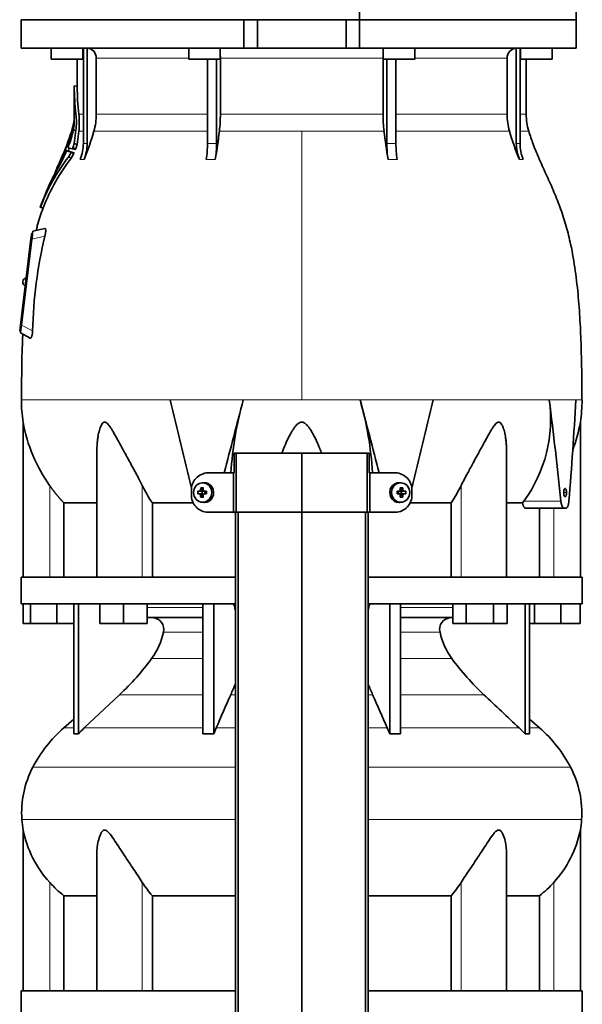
# Model space of a CAD drawing. Header units: millimetres. Extents: x 366 to 1241, y -1321 to 1490.
# Tile 17 of 19: x 373 to 659, y 454 to 954. Entities that reach past the tile are written whole.
import ezdxf

# ---------------------------------------------------------------- set-up
doc = ezdxf.new("R2010")
doc.units = ezdxf.units.MM
for name, color, linetype in [('LOW_334-2', 7, 'Continuous'), ('M5X8_UNI7687', 7, 'Continuous'), ('VSI344-454_FLANG', 7, 'Continuous'), ('VSI344-454_TERMI', 7, 'Continuous'), ('VSI344-454_TESTA', 7, 'Continuous'), ('VSI344_DIFFUSORE', 7, 'Continuous')]:
    doc.layers.add(name, color=color, linetype=linetype)

# ---------------------------------------------------------------- blocks, each defined once
blk = doc.blocks.new('SE')
at = {"layer": 'LOW_334-2', "color": 7, "linetype": 'Continuous', "lineweight": 35}
for p, q in [((482.59, 703.71), (482.59, 251.71)), ((483.94, 251.71), (483.94, 703.71)), ((516.29, 251.71), (516.29, 703.71)), ((548.64, 251.71), (548.64, 703.71)), ((550, 703.71), (550, 251.71))]:
    blk.add_line(p, q, dxfattribs=at)
at = {"layer": 'M5X8_UNI7687', "color": 4, "linetype": 'Continuous', "lineweight": 9}
for p, q in [((464.94, 714.91), (465.79, 714.74)), ((566.8, 714.74), (567.65, 714.91)), ((465.32, 714.24), (464.47, 714.42)), ((464.47, 713), (465.32, 713.17)), ((465.79, 712.67), (464.94, 712.5)), ((466.74, 714.42), (467.26, 714.24)), ((467.26, 713.17), (466.74, 713)), ((565.32, 714.24), (565.85, 714.42)), ((565.85, 713), (565.32, 713.17)), ((567.65, 712.5), (566.8, 712.67)), ((568.12, 714.42), (567.26, 714.24)), ((567.26, 713.17), (568.12, 713))]:
    blk.add_line(p, q, dxfattribs=at)
at = {"layer": 'M5X8_UNI7687', "color": 7, "linetype": 'Continuous', "lineweight": 35}
for p, q in [((465.02, 716.04), (465.79, 714.74)), ((466.51, 718.69), (465.66, 718.62)), ((566.92, 718.62), (566.07, 718.69)), ((567.56, 716.04), (566.8, 714.74)), ((463.48, 714.4), (465.32, 714.24)), ((463.48, 713.01), (465.32, 713.17)), ((465.02, 711.37), (465.79, 712.67)), ((465.72, 713.14), (465.72, 714.27)), ((465.89, 714.46), (466.51, 714.46)), ((466.54, 712.96), (465.89, 712.96)), ((466.59, 714.44), (467.18, 714.24)), ((467.18, 713.17), (466.59, 712.97)), ((467.13, 714.26), (467.13, 713.15)), ((467.87, 714.4), (467.26, 714.24)), ((467.87, 713.01), (467.26, 713.17)), ((564.72, 714.4), (565.32, 714.24)), ((564.72, 713.01), (565.32, 713.17)), ((565.4, 714.24), (565.99, 714.44)), ((565.99, 712.97), (565.4, 713.17)), ((565.45, 713.15), (565.45, 714.26)), ((566.04, 714.46), (566.69, 714.46)), ((566.69, 712.96), (566.07, 712.96)), ((567.56, 711.37), (566.8, 712.67)), ((566.86, 714.27), (566.86, 713.14)), ((569.11, 714.4), (567.26, 714.24)), ((569.11, 713.01), (567.26, 713.17)), ((465.66, 708.79), (466.51, 708.72)), ((566.07, 708.72), (566.92, 708.79))]:
    blk.add_line(p, q, dxfattribs=at)
for centre, radius, start, end in [((464.43, 714.92), 0.507, 274.3811, 359.1806), ((466.75, 714.89), 0.476, 177.2742, 269.1642), ((565.84, 714.89), 0.476, 270.8359, 2.7257), ((568.15, 714.92), 0.507, 180.8192, 265.6192), ((474.65, 713.71), 11.19, 176.4519, 183.5481), ((464.43, 712.49), 0.507, 0.8192, 85.6192), ((466.75, 712.52), 0.476, 90.8359, 182.7257), ((433.92, 713.71), 33.96, 358.8317, 1.1683), ((598.67, 713.71), 33.96, 178.8317, 181.1683), ((565.84, 712.52), 0.476, 357.2742, 89.1642), ((568.15, 712.49), 0.507, 94.3811, 179.1806), ((557.94, 713.71), 11.19, 356.4519, 3.5481)]:
    blk.add_arc(centre, radius, start, end, dxfattribs=at)
for centre in [(466.02, 713.71), (566.57, 713.71)]:
    blk.add_ellipse(centre, major_axis=(0, -4.93), ratio=0.939693, dxfattribs=at)
for centre, major_axis, ratio, start_param, end_param in [((469.13, 713.71), (0, 10), 0.422618, 1.335108, 1.449667), ((468.24, 710.64), (-8.99, 2.22), 0.549436, -1.223909, -1.074217), ((465.32, 714.74), (0.521, -0.505), 0.511875, 0.559691, 1.077892), ((468.84, 713.71), (0, 10), 0.258819, 1.335108, 1.449667), ((466.87, 713.71), (0, -5), 0.939693, 0, 3.218028), ((565.71, 713.71), (0, -5), 0.939693, 3.065157, 6.283185), ((564.35, 710.64), (8.99, 2.22), 0.549436, 1.074217, 1.223909), ((563.74, 713.71), (0, 10), 0.258819, -1.449667, -1.335108), ((567.27, 714.74), (-0.521, -0.505), 0.511875, 5.205293, 5.723494), ((563.45, 713.71), (0, 10), 0.422618, -1.449667, -1.335108), ((468.99, 713.55), (-9.99, 0.3), 0.0819, -1.099374, -0.984815), ((468.99, 713.86), (-9.99, -0.3), 0.0819, 0.984815, 1.099374), ((469.13, 713.71), (0, -10), 0.422618, -1.449667, -1.335108), ((468.24, 716.77), (-8.99, -2.22), 0.549436, 1.074217, 1.223909), ((465.32, 714.74), (0.805, -0.118), 0.613124, 4.809424, 5.327625), ((465.32, 712.67), (0.805, 0.118), 0.613124, 0.95556, 1.473761), ((465.48, 714.71), (0.03, -0.501), 0.939258, 0.461161, 0.987959), ((465.48, 712.7), (0.03, 0.501), 0.939258, 5.295226, 5.822024), ((465.32, 712.67), (0.521, 0.505), 0.511875, 5.205293, 5.723494), ((468.84, 713.71), (0, -10), 0.258819, -1.449667, -1.335108), ((468.99, 713.55), (-9.99, 0.3), 0.0819, -1.456192, -1.341632), ((468.99, 713.86), (-9.99, -0.3), 0.0819, 1.341632, 1.456192), ((467.26, 714.74), (0.052, 0.506), 0.51441, 3.025925, 3.331693), ((467.26, 712.67), (0.052, -0.506), 0.51441, 2.951492, 3.25726), ((563.6, 713.55), (9.99, 0.3), 0.0819, 1.341632, 1.456192), ((563.6, 713.86), (9.99, -0.3), 0.0819, -1.456192, -1.341632), ((565.32, 714.74), (-0.052, 0.506), 0.51441, 2.951492, 3.25726), ((565.32, 712.67), (-0.052, -0.506), 0.51441, 3.025925, 3.331693), ((563.74, 713.71), (0, -10), 0.258819, 1.335108, 1.449667), ((564.35, 716.77), (8.99, -2.22), 0.549436, -1.223909, -1.074217), ((567.1, 714.71), (-0.03, -0.501), 0.939258, 5.295226, 5.822024), ((567.1, 712.7), (-0.03, 0.501), 0.939258, 0.461161, 0.987959), ((567.27, 712.67), (-0.521, 0.505), 0.511875, 0.559691, 1.077892), ((567.27, 714.74), (-0.805, -0.118), 0.613124, 0.95556, 1.473761), ((567.27, 712.67), (-0.805, 0.118), 0.613124, 4.809424, 5.327625), ((563.45, 713.71), (0, -10), 0.422618, 1.335108, 1.449667), ((563.6, 713.55), (9.99, 0.3), 0.0819, 0.984815, 1.099374), ((563.6, 713.86), (9.99, -0.3), 0.0819, -1.099374, -0.984815), ((466.87, 713.71), (0, -5), 0.939693, 6.20675, 6.283185), ((565.71, 713.71), (0, -5), 0.939693, 0, 0.076435)]:
    blk.add_ellipse(centre, major_axis=major_axis, ratio=ratio, start_param=start_param, end_param=end_param, dxfattribs=at)
at = {"layer": 'VSI344-454_FLANG', "color": 7, "linetype": 'Continuous', "lineweight": 35}
for p, q in [((545.62, 978.71), (545.62, 953.71)), ((655.74, 978.71), (655.74, 953.71))]:
    blk.add_line(p, q, dxfattribs=at)
at = {"layer": 'VSI344-454_TERMI', "color": 7, "linetype": 'Continuous', "lineweight": 35}
for p, q in [((483, 733.71), (482.07, 733.71)), ((482.07, 733.71), (482.07, 723.71)), ((516.29, 733.71), (483, 733.71)), ((483, 733.71), (483, 703.71)), ((549.58, 733.71), (516.29, 733.71)), ((516.29, 733.71), (516.29, 703.71)), ((550.52, 733.71), (549.58, 733.71)), ((549.58, 733.71), (549.58, 703.71)), ((550.52, 733.71), (550.52, 723.71)), ((468.7, 723.71), (481.71, 723.71)), ((481.71, 703.71), (481.71, 723.71)), ((481.71, 723.71), (482.07, 723.71)), ((550.88, 723.71), (550.52, 723.71)), ((563.89, 723.71), (550.88, 723.71)), ((550.88, 723.71), (550.88, 703.71)), ((460.29, 712.71), (460.29, 714.71)), ((572.29, 712.71), (572.29, 714.71)), ((468.7, 703.71), (481.71, 703.71)), ((483, 703.71), (481.71, 703.71)), ((516.29, 703.71), (483, 703.71)), ((549.58, 703.71), (516.29, 703.71)), ((550.88, 703.71), (549.58, 703.71)), ((563.89, 703.71), (550.88, 703.71))]:
    blk.add_line(p, q, dxfattribs=at)
for centre, radius, start, end in [((468.97, 715.02), 8.69, 91.8217, 182.0915), ((563.63, 715.04), 8.67, 357.778, 88.3088), ((468.95, 712.37), 8.67, 177.778, 268.3088), ((563.61, 712.39), 8.69, 271.8217, 2.0915)]:
    blk.add_arc(centre, radius, start, end, dxfattribs=at)
at = {"layer": 'VSI344-454_TESTA', "color": 7, "linetype": 'Continuous', "lineweight": 35}
for p, q in [((486.96, 953.71), (373.79, 953.71)), ((373.79, 953.71), (373.79, 939.21)), ((493.79, 953.71), (486.96, 953.71)), ((486.96, 939.21), (486.96, 953.71)), ((493.79, 953.71), (538.79, 953.71)), ((493.79, 953.71), (493.79, 939.21)), ((545.62, 953.71), (538.79, 953.71)), ((538.79, 953.71), (538.79, 939.21)), ((655.74, 953.71), (545.62, 953.71)), ((545.62, 953.71), (545.62, 939.21)), ((655.74, 939.21), (655.74, 953.71)), ((373.79, 939.21), (486.96, 939.21)), ((389.11, 939.21), (389.11, 933.71)), ((405.11, 933.71), (405.11, 939.21)), ((405.39, 939.21), (405.39, 890.86)), ((407.31, 939.21), (407.31, 890.86)), ((458.93, 939.21), (458.93, 933.71)), ((474.93, 933.71), (474.93, 939.21)), ((486.96, 939.21), (493.79, 939.21)), ((493.79, 939.21), (538.79, 939.21)), ((545.62, 939.21), (538.79, 939.21)), ((655.74, 939.21), (545.62, 939.21)), ((557.66, 939.21), (557.66, 933.71)), ((573.66, 933.71), (573.66, 939.21)), ((625.28, 939.21), (625.28, 890.86)), ((627.19, 939.21), (627.19, 890.86)), ((627.47, 939.21), (627.47, 933.71)), ((643.47, 933.71), (643.47, 939.21)), ((389.11, 933.71), (405.11, 933.71)), ((402.29, 933.71), (402.29, 919.72)), ((411.95, 934.21), (411.95, 905.77)), ((458.93, 933.71), (474.93, 933.71)), ((468.44, 933.71), (468.44, 890.86)), ((473.06, 933.71), (473.06, 890.86)), ((474.99, 934.21), (474.99, 905.77)), ((557.6, 934.21), (557.6, 905.77)), ((557.66, 933.71), (573.66, 933.71)), ((559.52, 933.71), (559.52, 890.86)), ((564.14, 933.71), (564.14, 890.86)), ((620.63, 934.21), (620.63, 905.77)), ((627.47, 933.71), (643.47, 933.71)), ((630.29, 905.77), (630.29, 933.71)), ((402.32, 919.75), (400.77, 920.16)), ((400.79, 920.17), (400.79, 905.77)), ((399.59, 897.64), (399.37, 896.97)), ((400.27, 897.59), (401.62, 897.59)), ((401.62, 897.59), (400.69, 890.83)), ((402.19, 890.43), (403.09, 897.16)), ((397.48, 890.7), (398.2, 890.51)), ((402.19, 890.44), (400.7, 890.84)), ((396.95, 887.15), (398.42, 886.76)), ((399.72, 888.18), (397.61, 888.74)), ((399.04, 886.58), (400.54, 886.18)), ((399.72, 888.18), (401.22, 887.78)), ((400.04, 888.66), (401.54, 888.26)), ((392.68, 879.88), (391.99, 878.31)), ((394.15, 883.29), (394.01, 882.96)), ((394.59, 883.71), (395.23, 883.54)), ((399.31, 883.6), (397.8, 884.01)), ((383.46, 858.5), (385.06, 858.08)), ((378.79, 842.4), (379.16, 845.38)), ((379.16, 845.38), (379.65, 845.32)), ((379.62, 845.05), (379.65, 845.32)), ((379.65, 845.32), (379.77, 846.32)), ((385.81, 847.71), (379.77, 846.32)), ((373.43, 798.73), (378.79, 842.4)), ((379.29, 842.34), (373.93, 798.68)), ((374.63, 820.81), (374.61, 820.68)), ((373.06, 795.75), (373.43, 798.73)), ((373.56, 795.69), (373.06, 795.75)), ((373.44, 794.71), (373.56, 795.69)), ((373.44, 794.71), (378.47, 792.14)), ((373.56, 795.69), (373.59, 795.97)), ((374.79, 749.47), (374.79, 670.71)), ((657.79, 670.71), (657.79, 749.47)), ((412.28, 735.07), (412.28, 670.71)), ((620.3, 670.71), (620.3, 735.07)), ((395.54, 708.41), (395.54, 670.71)), ((461.31, 708.41), (440.46, 708.41)), ((440.46, 708.41), (440.46, 670.71)), ((592.13, 708.41), (571.28, 708.41)), ((592.13, 708.41), (592.13, 670.71)), ((628.43, 708.41), (620.41, 708.41)), ((628.43, 708.41), (629.15, 709.41)), ((630.06, 705.71), (649.66, 705.71)), ((637.04, 705.71), (637.04, 670.71)), ((650.46, 705.71), (649.66, 705.71))]:
    blk.add_line(p, q, dxfattribs=at)
at = {"layer": 'VSI344-454_TESTA', "color": 4, "linetype": 'Continuous', "lineweight": 9}
for p, q in [((405.11, 934.21), (405.26, 934.21)), ((458.93, 934.21), (411.95, 934.21)), ((557.6, 934.21), (474.99, 934.21)), ((620.63, 934.21), (573.66, 934.21)), ((627.21, 934.21), (627.47, 934.21)), ((400.79, 920), (402.29, 919.6)), ((400.79, 905.77), (401.63, 905.77)), ((405.26, 905.77), (403.09, 905.77)), ((468.41, 905.77), (411.95, 905.77)), ((557.6, 905.77), (474.99, 905.77)), ((620.63, 905.77), (564.15, 905.77)), ((627.21, 905.77), (630.29, 905.77)), ((399.24, 895.45), (399.72, 895.33)), ((399.34, 895.79), (399.81, 895.67)), ((399.59, 897.59), (399.78, 897.59)), ((403.09, 897.16), (405.32, 897.16)), ((410.79, 897.16), (468.43, 897.16)), ((474.5, 897.16), (516.29, 897.16)), ((516.29, 897.16), (516.29, 760.74)), ((516.29, 897.16), (558.08, 897.16)), ((564.17, 897.16), (621.8, 897.16)), ((631.56, 897.16), (627.21, 897.16)), ((398.16, 890.38), (397.3, 890.62)), ((397.56, 890.93), (397.43, 890.97)), ((397.71, 891.16), (398.37, 890.98)), ((397.97, 892.28), (397.92, 892.29)), ((405.39, 890.86), (407.31, 890.86)), ((559.52, 890.86), (564.14, 890.86)), ((395.17, 885.29), (395.12, 885.3)), ((396.2, 887.36), (397.67, 886.96)), ((396.34, 887.71), (397.8, 887.32)), ((398.93, 886.04), (400.43, 885.64)), ((393.16, 880.38), (393.57, 880.27)), ((393.3, 880.73), (393.75, 880.61)), ((395.19, 883.46), (394.42, 883.66)), ((394.69, 883.98), (394.56, 884.01)), ((394.84, 884.16), (395.44, 883.99)), ((403.83, 882.8), (405.74, 882.8)), ((467.8, 882.8), (472.41, 882.8)), ((560.17, 882.8), (564.79, 882.8)), ((626.84, 882.8), (628.76, 882.8)), ((391.82, 877.92), (391.88, 877.9)), ((383.57, 858.63), (385.02, 858.24)), ((379.29, 842.34), (378.79, 842.4)), ((385.83, 843.85), (379.29, 842.34)), ((373.43, 798.73), (373.92, 798.67)), ((373.93, 798.68), (379.64, 795.77)), ((486.63, 760.74), (449.52, 760.74)), ((583.06, 760.74), (545.96, 760.74)), ((655.52, 760.74), (642.02, 760.74)), ((388.29, 670.71), (388.29, 717.28)), ((435.33, 670.71), (435.33, 717.28)), ((597.26, 670.71), (597.26, 717.28)), ((649.33, 713.71), (650.77, 713.71)), ((629.15, 709.41), (647.89, 709.41)), ((644.29, 670.71), (644.29, 705.71))]:
    blk.add_line(p, q, dxfattribs=at)
at = {"layer": 'VSI344-454_TESTA', "color": 7, "linetype": 'Continuous', "lineweight": 35}
for centre, radius, start, end in [((407.13, 934.38), 4.83, 357.8987, 87.7659), ((625.46, 934.38), 4.83, 92.2939, 182.0417), ((399.52, 920.07), 1.27, 356.9336, 2.7783), ((534.01, 920.66), 133.22, 180.2833, 186.4161), ((533.7, 920.25), 131.41, 180.2853, 186.3264), ((372.29, 905.77), 28.5, 355.6589, 0), ((366.19, 901.71), 35.67, 353.3607, 6.5326), ((364.98, 901.48), 38.35, 353.5249, 6.4194), ((379.65, 905.76), 32.31, 344.5527, 0.0141), ((399.03, 905.71), 75.96, 353.5325, 0.0426), ((633.56, 905.71), 75.96, 179.9574, 186.4675), ((652.94, 905.76), 32.31, 179.9859, 195.4473), ((660.29, 905.77), 30, 180, 196.6836), ((372.29, 905.77), 28.5, 343.3164, 354.6737), ((363.84, 906.22), 36.96, 346.4973, 354.9667), ((377.77, 902.4), 23.01, 347.9359, 356.7878), ((397.64, 903.28), 3.04, 354.2806, 357.0532), ((384.41, 902.23), 16.37, 356.0611, 5.0458), ((345.14, 909.74), 56.45, 338.6382, 347.573), ((394.4, 897.07), 5.11, 341.5531, 345.5434), ((168.64, 953.32), 237.77, 345.9993, 346.4445), ((285.45, 933.09), 130.38, 337.3114, 344.0048), ((202.94, 929.31), 273.46, 350.2065, 353.248), ((829.71, 929.32), 273.53, 186.7524, 189.7931), ((747.15, 933.09), 130.4, 195.9961, 202.6884), ((824.77, 747.72), 450.72, 161.5158, 161.9046), ((406.6, 887.44), 9.83, 158.9591, 161.1629), ((1510.42, 552.29), 1163.25, 162.98707, 163.08083), ((388.43, 893.33), 12.51, 338.0968, 348.4797), ((390.07, 892.86), 12.36, 338.1611, 348.6679), ((383.94, 890.84), 21.46, 337.9871, 0.0444), ((385.86, 890.84), 21.45, 337.9853, 0.0464), ((419.35, 890.75), 49.09, 350.6803, 0.1267), ((423.97, 890.75), 49.09, 350.6803, 0.1267), ((608.69, 890.75), 49.17, 179.8783, 189.3122), ((613.31, 890.75), 49.17, 179.8781, 189.3125), ((646.73, 890.84), 21.46, 179.9558, 202.0129), ((648.65, 890.84), 21.46, 179.9557, 202.0129), ((293.76, 932.62), 112.71, 329.8451, 335.9893), ((619.44, 802.58), 239.03, 159.6657, 160.13), ((391.31, 889.41), 5.3, 337.2307, 341.3188), ((632.88, 1748.58), 893.15, 254.683, 254.82185), ((392.9, 888.96), 5.16, 337.2655, 341.4639), ((807.27, 754.5), 430.47, 161.8522, 162.0291), ((386.63, 891.5), 13.45, 326.1568, 336.0765), ((640.32, 1770.19), 915.95, 254.68703, 254.82419), ((388.38, 890.97), 13.18, 326.0304, 336.1588), ((479.96, 821.24), 103.38, 142.6195, 158.7994), ((481.21, 820.78), 103.22, 142.5077, 158.7199), ((540.03, 818.23), 159.73, 156.0927, 158.8466), ((-585.04, 1324.25), 1074.19, 335.35875, 335.59312), ((387.95, 882.76), 5.73, 335.3937, 339.1635), ((563.33, 817.8), 181.3, 158.6978, 159.6903), ((403.81, 879.94), 10.1, 156.2484, 158.3839), ((350.53, 897.98), 46.23, 327.8105, 330.404), ((326.54, 911.6), 73.8, 328.7836, 330.3894), ((384.58, 878.41), 6.95, 331.8505, 338.9215), ((384.69, 878.38), 6.85, 331.7559, 338.4521), ((449.77, 854.85), 62.37, 158.2946, 160.2688), ((400.75, 874.26), 9.66, 155.2108, 157.7092), ((609.82, 790.56), 230.24, 166.615, 178.7028), ((376.6, 820.44), 2, 173, 248.5225), ((376.61, 820.57), 2, 97.4775, 173), ((450.25, 760.83), 76.32, 180.0677, 188.592), ((6489.55, 2203.96), 6210.06, 193.438445, 193.863519), ((6603.98, -857.87), 6327.86, 165.179581, 165.526126), ((654.41, 713.31), 174.36, 164.2186, 176.5982), ((379.61, 713.5), 172.92, 3.3788, 15.8526), ((-5563.88, -855.9), 6320.09, 14.473594, 14.820554), ((-5475.56, 2208.57), 6229.22, 346.135984, 346.560046), ((572.54, 750.87), 70.17, 323.7795, 8.0777), ((-1464.57, 493.48), 2123.47, 5.83628, 7.23017), ((-1439.17, 878.98), 2098.03, 355.36404, 356.769), ((582.33, 760.83), 76.32, 351.408, 359.9323), ((452.34, 763.08), 78.74, 189.9741, 215.5664), ((580.24, 763.08), 78.74, 339.3678, 350.0259), ((504.2, 751.17), 76.76, 206.2011, 213.8556), ((528.38, 751.17), 76.76, 326.1444, 333.7989)]:
    blk.add_arc(centre, radius, start, end, dxfattribs=at)
at = {"layer": 'VSI344-454_TESTA', "color": 4, "linetype": 'Continuous', "lineweight": 9}
for centre, radius, start, end in [((470.75, 839.97), 50.94, 87.4011, 92.5991), ((626.23, 882.14), 8.76, 83.7319, 96.2682)]:
    blk.add_arc(centre, radius, start, end, dxfattribs=at)
at = {"layer": 'VSI344-454_TESTA', "color": 7, "linetype": 'Continuous', "lineweight": 35}
for points, degree in [([(474.99, 934.21), (474.99, 934.63), (474.96, 935.04)], 2), ([(557.62, 935.04), (557.6, 934.63), (557.6, 934.21)], 2), ([(394.15, 883.29), (396.14, 887.8), (397.93, 892.23), (399.32, 896.69)], 3), ([(399.24, 895.45), (399.09, 894.98), (398.76, 894.04), (398.26, 892.6), (397.9, 891.64), (397.71, 891.16)], 3), ([(397.92, 892.29), (397.84, 892.07), (397.68, 891.63), (397.51, 891.19), (397.43, 890.97)], 3), ([(395.12, 885.3), (395.03, 885.09), (394.84, 884.66), (394.66, 884.23), (394.56, 884.01)], 3), ([(396.2, 887.36), (396.06, 887), (395.76, 886.3), (395.31, 885.23), (395, 884.51), (394.84, 884.16)], 3), ([(389.68, 873.34), (387.82, 869.44), (385.77, 864.5), (383.54, 858.51)], 3), ([(379.29, 842.34), (379.48, 843.92), (379.62, 845.05)], 2), ([(373.59, 795.97), (373.73, 797.1), (373.93, 798.68)], 2)]:
    blk.add_open_spline(points, degree=degree, dxfattribs=at)
for points, degree, knots in [([(402.29, 919.75), (402.29, 919.75), (402.29, 919.75), (402.29, 919.75), (402.29, 919.71), (402.29, 919.67), (402.29, 919.62), (402.29, 919.6)], 3, [0.4993634, 0.4993634, 0.4993634, 0.4993634, 0.5012743, 0.6248953, 0.748744, 0.8742682, 1, 1, 1, 1]), ([(658.63, 760.74), (658.6, 765.12), (658.53, 772.94), (658.29, 786.09), (657.77, 799.39), (656.86, 812.84), (655.37, 826.31), (653.3, 838.32), (650.75, 848.79), (647.88, 857.64), (644.5, 866.21), (640.78, 874.48), (637.11, 882.47), (633.84, 890.13), (632.37, 894.75), (631.6, 897.21)], 3, [0, 0, 0, 0, 0.084992, 0.17951, 0.274627, 0.370232, 0.466404, 0.563625, 0.629703, 0.695919, 0.761667, 0.826136, 0.888983, 0.950079, 1, 1, 1, 1]), ([(397.53, 890.82), (397.52, 890.8), (397.51, 890.77), (397.51, 890.74), (397.5, 890.72), (397.5, 890.7), (397.51, 890.69), (397.53, 890.73), (397.57, 890.8), (397.61, 890.9), (397.66, 891.02), (397.7, 891.11), (397.71, 891.16)], 3, [0, 0, 0, 0, 0.063279, 0.124964, 0.186389, 0.248902, 0.37582, 0.50344, 0.627237, 0.751955, 0.876448, 1, 1, 1, 1]), ([(397.92, 892.29), (397.93, 892.31), (397.94, 892.36), (397.97, 892.42), (397.99, 892.49), (398.02, 892.57), (398.06, 892.65), (398.09, 892.72), (398.11, 892.76), (398.11, 892.76), (398.11, 892.72), (398.09, 892.66), (398.08, 892.64)], 3, [0, 0, 0, 0, 0.062966, 0.124796, 0.186784, 0.250209, 0.375117, 0.49931, 0.626183, 0.752696, 0.875851, 1, 1, 1, 1]), ([(395.12, 885.3), (395.13, 885.33), (395.15, 885.37), (395.18, 885.44), (395.21, 885.5), (395.24, 885.58), (395.28, 885.66), (395.32, 885.73), (395.34, 885.77), (395.34, 885.76), (395.33, 885.72), (395.31, 885.67), (395.3, 885.64)], 3, [0, 0, 0, 0, 0.06381, 0.126263, 0.188678, 0.252375, 0.378548, 0.504124, 0.629235, 0.754264, 0.876896, 1, 1, 1, 1]), ([(396.95, 887.15), (396.95, 887.15), (396.94, 887.15), (396.93, 887.14), (396.91, 887.13), (396.89, 887.1), (396.86, 887.05), (396.83, 886.99), (396.79, 886.92), (396.75, 886.84), (396.73, 886.78), (396.72, 886.76)], 3, [0, 0, 0, 0, 0.082967, 0.165673, 0.249342, 0.373952, 0.499349, 0.624786, 0.749741, 0.875167, 1, 1, 1, 1]), ([(397.71, 889.17), (397.7, 889.15), (397.69, 889.11), (397.66, 889.04), (397.64, 888.98), (397.63, 888.92), (397.61, 888.85), (397.59, 888.77), (397.6, 888.75), (397.61, 888.74)], 3, [0, 0, 0, 0, 0.102907, 0.202298, 0.30042, 0.399604, 0.502115, 0.750474, 1, 1, 1, 1]), ([(398.93, 886.04), (398.94, 886.07), (398.96, 886.11), (398.98, 886.17), (399.01, 886.25), (399.04, 886.33), (399.06, 886.41), (399.07, 886.48), (399.07, 886.53), (399.06, 886.57), (399.05, 886.58), (399.04, 886.58)], 3, [0, 0, 0, 0, 0.08401, 0.16737, 0.251806, 0.374676, 0.49698, 0.619813, 0.743838, 0.872043, 1, 1, 1, 1]), ([(399.72, 888.18), (399.72, 888.18), (399.73, 888.18), (399.75, 888.19), (399.78, 888.21), (399.8, 888.23), (399.83, 888.27), (399.87, 888.33), (399.93, 888.41), (399.99, 888.53), (400.02, 888.62), (400.04, 888.67)], 3, [0, 0, 0, 0, 0.086868, 0.170562, 0.252673, 0.334884, 0.418871, 0.50621, 0.674735, 0.834793, 1, 1, 1, 1]), ([(400.54, 886.18), (400.55, 886.18), (400.55, 886.17), (400.56, 886.15), (400.57, 886.12), (400.57, 886.08), (400.56, 886.01), (400.54, 885.93), (400.51, 885.84), (400.47, 885.74), (400.45, 885.67), (400.43, 885.64)], 3, [0, 0, 0, 0, 0.085449, 0.170198, 0.255947, 0.379765, 0.502454, 0.624681, 0.747679, 0.874067, 1, 1, 1, 1]), ([(401.54, 888.26), (401.54, 888.24), (401.52, 888.2), (401.49, 888.13), (401.46, 888.06), (401.41, 887.98), (401.37, 887.91), (401.32, 887.85), (401.28, 887.8), (401.24, 887.78), (401.23, 887.78), (401.22, 887.78)], 3, [0, 0, 0, 0, 0.081418, 0.162667, 0.245387, 0.369019, 0.494297, 0.620472, 0.74628, 0.873568, 1, 1, 1, 1]), ([(394.64, 883.82), (394.63, 883.8), (394.61, 883.74), (394.6, 883.69), (394.63, 883.71), (394.7, 883.86), (394.78, 884.02), (394.82, 884.11), (394.84, 884.16)], 3, [0, 0, 0, 0, 0.123664, 0.246411, 0.497463, 0.746927, 0.873761, 1, 1, 1, 1]), ([(391.22, 876), (391.21, 875.99), (391.2, 875.96), (391.17, 875.93), (391.15, 875.91), (391.15, 875.92), (391.16, 875.96), (391.18, 876.03), (391.22, 876.13), (391.27, 876.23), (391.3, 876.32), (391.32, 876.36), (391.33, 876.38)], 3, [0, 0, 0, 0, 0.063173, 0.126669, 0.25139, 0.374624, 0.497229, 0.620048, 0.744161, 0.870712, 0.935536, 1, 1, 1, 1]), ([(384.99, 858.12), (384.93, 857.98), (383.83, 855.16), (382.5, 851.04), (381.64, 847.54), (381.43, 846.67)], 3, [0, 0, 0, 0, 0.036304, 0.797578, 1, 1, 1, 1]), ([(383.57, 858.63), (383.56, 858.61), (383.55, 858.59), (383.54, 858.55), (383.53, 858.52), (383.52, 858.49), (383.52, 858.49), (383.52, 858.5), (383.53, 858.52), (383.55, 858.57), (383.56, 858.61), (383.57, 858.63)], 3, [0, 0, 0, 0, 0.083882, 0.167351, 0.251899, 0.376428, 0.501233, 0.625666, 0.750014, 0.87532, 1, 1, 1, 1]), ([(385.02, 858.24), (385.02, 858.23), (385.01, 858.2), (384.99, 858.16), (384.98, 858.13), (384.97, 858.11), (384.97, 858.1), (384.97, 858.1)], 3, [0, 0, 0, 0, 0.0843796, 0.168281, 0.253219, 0.3781846, 0.5009475, 0.5009475, 0.5009475, 0.5009475]), ([(385.81, 847.71), (385.83, 847.71), (385.87, 847.72), (385.92, 847.72), (385.97, 847.7), (386.03, 847.67), (386.1, 847.61), (386.16, 847.5), (386.21, 847.35), (386.26, 847.12), (386.29, 846.74), (386.27, 846.17), (386.2, 845.6), (386.11, 845.1), (386.03, 844.7), (385.94, 844.28), (385.87, 844), (385.83, 843.85)], 3, [0, 0, 0, 0, 0.03415, 0.067958, 0.101516, 0.134917, 0.197958, 0.259657, 0.318285, 0.37658, 0.490339, 0.607904, 0.728718, 0.794673, 0.861368, 0.929571, 1, 1, 1, 1]), ([(379.64, 795.77), (379.63, 795.7), (379.63, 795.56), (379.61, 795.35), (379.6, 795.15), (379.58, 794.88), (379.54, 794.56), (379.49, 794.2), (379.43, 793.86), (379.35, 793.44), (379.22, 792.98), (379.05, 792.54), (378.9, 792.3), (378.77, 792.17), (378.67, 792.12), (378.57, 792.1), (378.5, 792.13), (378.47, 792.14)], 3, [0, 0, 0, 0, 0.033557, 0.066787, 0.099773, 0.132599, 0.195864, 0.258046, 0.318335, 0.378144, 0.495718, 0.614111, 0.73627, 0.799835, 0.864479, 0.931713, 1, 1, 1, 1]), ([(374.67, 794.1), (374.6, 792.88), (374.27, 786.92), (374.11, 775.17), (374, 766), (373.96, 760.74)], 3, [0, 0, 0, 0, 0.099906, 0.570416, 1, 1, 1, 1]), ([(435.33, 717.28), (435.11, 717.71), (434.67, 718.6), (433.97, 719.97), (433.16, 721.52), (432.22, 723.27), (430.9, 725.71), (429.33, 728.59), (427.6, 731.76), (426.05, 734.58), (424.69, 737.08), (423.48, 739.29), (422.1, 741.8), (420.85, 744.05), (419.65, 746.03), (418.84, 747.27), (418.04, 748.31), (417.25, 749.11), (416.4, 749.53), (415.59, 749.34), (414.95, 748.68), (414.41, 747.75), (413.94, 746.62), (413.36, 744.76), (412.9, 742.59), (412.55, 740.11), (412.35, 737.93), (412.29, 736.22), (412.28, 735.26), (412.28, 735.07)], 3, [0, 0, 0, 0, 0.020247, 0.0413012, 0.0631676, 0.0911499, 0.1206822, 0.1725651, 0.2189806, 0.2600001, 0.2962057, 0.3283254, 0.3570821, 0.4069553, 0.4285992, 0.4484587, 0.4665056, 0.4826091, 0.4971306, 0.5113122, 0.5266668, 0.543344, 0.562023, 0.5826937, 0.6304427, 0.6595254, 0.6923195, 0.7261108, 0.7344062, 0.7344062, 0.7344062, 0.7344062]), ([(526.35, 733.7), (526.08, 734.46), (525.24, 736.64), (523.79, 740), (522, 743.54), (520.43, 746.16), (519.18, 747.76), (518.22, 748.68), (517.37, 749.26), (516.29, 749.53), (515.21, 749.26), (514.25, 748.6), (513.33, 747.65), (512.45, 746.52), (511.57, 745.18), (510.35, 743.08), (508.79, 739.98), (507.34, 736.63), (506.51, 734.46), (506.23, 733.71)], 3, [0.2456134, 0.2456134, 0.2456134, 0.2456134, 0.2789295, 0.3409942, 0.392778, 0.4359518, 0.4604978, 0.4716154, 0.4871189, 0.5000341, 0.5129562, 0.5284792, 0.5444389, 0.5641957, 0.583938, 0.6074587, 0.6593255, 0.7214848, 0.7543968, 0.7543968, 0.7543968, 0.7543968]), ([(620.3, 735.07), (620.3, 735.77), (620.27, 737.2), (620.12, 739.29), (619.82, 741.8), (619.4, 744.05), (618.84, 746.03), (618.39, 747.27), (617.88, 748.31), (617.28, 749.11), (616.53, 749.53), (615.68, 749.34), (614.88, 748.68), (614.1, 747.75), (613.31, 746.62), (612.15, 744.76), (610.92, 742.59), (609.55, 740.11), (608.36, 737.93), (607.12, 735.66), (605.45, 732.61), (603.71, 729.43), (601.95, 726.2), (600.41, 723.35), (598.82, 720.39), (597.76, 718.28), (597.26, 717.28)], 3, [0.265626, 0.265626, 0.265626, 0.265626, 0.2962057, 0.3283254, 0.3570821, 0.4069553, 0.4285992, 0.4484587, 0.4665056, 0.4826091, 0.4971306, 0.5113122, 0.5266668, 0.543344, 0.562023, 0.5826937, 0.6304427, 0.6595254, 0.6923195, 0.7261108, 0.7592332, 0.8259403, 0.8657684, 0.9022453, 0.9533075, 1, 1, 1, 1]), ([(395.54, 708.41), (393.55, 710.51), (391.73, 712.73), (389.93, 714.94), (388.29, 717.28)], 2, [0, 0, 0, 0.5, 0.5, 1, 1, 1]), ([(649.33, 713.71), (649.33, 713.83), (649.34, 714.07), (649.37, 714.42), (649.43, 714.81), (649.56, 715.28), (649.78, 715.69), (650.06, 715.86), (650.34, 715.7), (650.58, 715.22), (650.71, 714.6), (650.76, 714.06), (650.76, 713.83), (650.77, 713.71)], 3, [0, 0, 0, 0, 0.055749, 0.110626, 0.166364, 0.249886, 0.374031, 0.499311, 0.622193, 0.745758, 0.891464, 0.944958, 1, 1, 1, 1]), ([(650.77, 713.71), (650.76, 713.58), (650.76, 713.34), (650.73, 712.99), (650.67, 712.6), (650.55, 712.14), (650.35, 711.72), (650.07, 711.55), (649.79, 711.71), (649.53, 712.19), (649.39, 712.81), (649.34, 713.35), (649.33, 713.58), (649.33, 713.71)], 3, [0, 0, 0, 0, 0.055749, 0.110626, 0.166364, 0.249886, 0.374031, 0.499311, 0.622193, 0.745758, 0.891464, 0.944958, 1, 1, 1, 1]), ([(395.54, 708.41), (396.18, 708.41), (397.21, 708.41), (400.05, 708.41), (401.86, 708.41), (406.22, 708.41), (408.77, 708.41), (411.84, 708.41), (412, 708.41), (412.17, 708.41)], 3, [0, 0, 0, 0, 0.25, 0.25, 0.5, 0.5, 0.75, 0.75, 0.764371, 0.764371, 0.764371, 0.764371]), ([(630.06, 705.71), (630.04, 705.71), (629.98, 705.71), (629.9, 705.72), (629.82, 705.75), (629.74, 705.78), (629.66, 705.83), (629.53, 705.92), (629.35, 706.1), (629.12, 706.41), (628.92, 706.8), (628.76, 707.19), (628.64, 707.54), (628.56, 707.81), (628.49, 708.1), (628.45, 708.31), (628.43, 708.41)], 3, [0, 0, 0, 0, 0.041685, 0.083129, 0.124417, 0.165635, 0.206869, 0.248205, 0.373034, 0.498358, 0.621809, 0.745536, 0.809628, 0.873199, 0.936554, 1, 1, 1, 1]), ([(647.89, 709.41), (647.9, 709.34), (647.92, 709.18), (647.95, 708.96), (647.98, 708.74), (648.02, 708.53), (648.06, 708.33), (648.1, 708.12), (648.19, 707.76), (648.33, 707.27), (648.56, 706.72), (648.81, 706.28), (649.04, 706), (649.23, 705.85), (649.37, 705.77), (649.52, 705.71), (649.61, 705.71), (649.66, 705.71)], 3, [0, 0, 0, 0, 0.036137, 0.072006, 0.107687, 0.143258, 0.1788, 0.214393, 0.250117, 0.375419, 0.499764, 0.624342, 0.749875, 0.812239, 0.874428, 0.936872, 1, 1, 1, 1]), ([(650.46, 705.71), (650.48, 705.71), (650.53, 705.71), (650.61, 705.72), (650.69, 705.75), (650.76, 705.79), (650.84, 705.84), (650.91, 705.9), (651.04, 706.02), (651.23, 706.27), (651.44, 706.71), (651.63, 707.26), (651.76, 707.79), (651.85, 708.26), (651.91, 708.63), (651.96, 709.01), (651.98, 709.28), (651.99, 709.41)], 3, [0, 0, 0, 0, 0.035883, 0.071505, 0.106942, 0.142272, 0.177573, 0.212924, 0.248403, 0.373003, 0.496715, 0.621307, 0.746796, 0.809977, 0.87294, 0.936134, 1, 1, 1, 1])]:
    blk.add_open_spline(points, degree=degree, knots=knots, dxfattribs=at)
at = {"layer": 'VSI344-454_TESTA', "color": 4, "linetype": 'Continuous', "lineweight": 9}
for points, weights in [([(373.94, 760.74), (373.94, 760.74), (405.96, 760.74), (449.52, 760.73)], [0.630185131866, 0.663633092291, 0.786904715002, 1]), ([(486.63, 760.73), (496.39, 760.74), (506.31, 760.74), (516.29, 760.74)], [1, 0.996331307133, 0.996331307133, 1])]:
    blk.add_rational_spline(points, weights, degree=3, dxfattribs=at)
for points in [[(545.96, 760.73), (536.21, 760.74), (526.25, 760.74), (516.29, 760.74)], [(658.65, 760.74), (658.65, 760.74), (657.6, 760.74), (655.52, 760.73)]]:
    blk.add_open_spline(points, degree=3, dxfattribs=at)
blk.add_open_spline([(642.02, 760.73), (638.71, 760.74), (634.94, 760.74), (626.55, 760.74), (621.94, 760.74), (611.97, 760.74), (606.61, 760.74), (595.27, 760.74), (589.29, 760.74), (583.06, 760.73)], degree=3, knots=[0, 0, 0, 0, 0.25, 0.25, 0.5, 0.5, 0.75, 0.75, 1, 1, 1, 1], dxfattribs=at)
at = {"layer": 'VSI344_DIFFUSORE', "color": 7, "linetype": 'Continuous', "lineweight": 35}
for p, q in [((482.59, 670.71), (373.79, 670.71)), ((373.79, 670.71), (373.79, 657.21)), ((658.79, 670.71), (550, 670.71)), ((658.79, 657.21), (658.79, 670.71)), ((482.59, 657.21), (373.79, 657.21)), ((374.91, 647.21), (374.91, 657.21)), ((378.49, 647.21), (378.49, 657.21)), ((391.88, 647.21), (391.88, 657.21)), ((400.58, 591.24), (400.58, 657.21)), ((402.88, 591.24), (402.88, 657.21)), ((413.78, 647.21), (413.78, 657.21)), ((425.78, 647.21), (425.78, 657.21)), ((437.78, 647.21), (437.78, 657.21)), ((466.07, 591.24), (466.07, 657.21)), ((471.61, 591.24), (471.61, 657.21)), ((658.79, 657.21), (550, 657.21)), ((560.97, 591.24), (560.97, 657.21)), ((566.52, 591.24), (566.52, 657.21)), ((592.95, 647.21), (592.95, 657.21)), ((599.87, 647.21), (599.87, 657.21)), ((613.73, 647.21), (613.73, 657.21)), ((620.66, 647.21), (620.66, 657.21)), ((629.71, 591.24), (629.71, 657.21)), ((632, 591.24), (632, 657.21)), ((634.49, 647.21), (634.49, 657.21)), ((647.88, 647.21), (647.88, 657.21)), ((657.68, 647.21), (657.68, 657.21)), ((466.07, 650.21), (437.78, 650.21)), ((592.95, 650.21), (566.52, 650.21)), ((378.49, 647.21), (374.91, 647.21)), ((391.88, 647.21), (378.49, 647.21)), ((400.58, 647.21), (391.88, 647.21)), ((425.78, 647.21), (413.78, 647.21)), ((437.78, 647.21), (425.78, 647.21)), ((599.87, 647.21), (592.95, 647.21)), ((613.73, 647.21), (599.87, 647.21)), ((620.66, 647.21), (613.73, 647.21)), ((634.49, 647.21), (632, 647.21)), ((647.88, 647.21), (634.49, 647.21)), ((657.68, 647.21), (647.88, 647.21)), ((423.8, 611.11), (405.88, 594.25)), ((400.58, 598.67), (395.5, 594.25)), ((637.09, 594.25), (632, 598.67)), ((466.07, 591.24), (471.61, 591.24)), ((471.61, 591.24), (472.85, 594.25)), ((626.71, 594.25), (629.71, 591.24)), ((629.71, 591.24), (632, 591.24)), ((374.79, 542.39), (374.79, 460.71)), ((657.79, 460.71), (657.79, 542.39)), ((412.28, 530.2), (412.28, 460.71)), ((620.3, 460.71), (620.3, 530.22)), ((395.54, 509.08), (412.28, 509.08)), ((395.54, 460.71), (395.54, 509.08)), ((440.46, 509.08), (482.59, 509.08)), ((440.46, 460.71), (440.46, 509.08)), ((550, 509.08), (592.13, 509.08)), ((592.13, 509.08), (592.13, 460.71)), ((620.3, 509.08), (637.04, 509.08)), ((637.04, 509.08), (637.04, 460.71)), ((482.59, 460.71), (373.79, 460.71)), ((373.79, 460.71), (373.79, 447.21)), ((658.79, 460.71), (550, 460.71)), ((658.79, 447.21), (658.79, 460.71))]:
    blk.add_line(p, q, dxfattribs=at)
at = {"layer": 'VSI344_DIFFUSORE', "color": 4, "linetype": 'Continuous', "lineweight": 9}
for p, q in [((437.78, 655.42), (466.07, 655.42)), ((482.28, 655.42), (482.59, 655.42)), ((550, 655.42), (550.3, 655.42)), ((566.52, 655.42), (592.95, 655.42)), ((466.07, 642.87), (446.07, 642.87)), ((586.52, 642.87), (566.52, 642.87)), ((440.05, 629.4), (466.07, 629.4)), ((566.52, 629.4), (592.53, 629.4)), ((423.8, 611.11), (466.07, 611.11)), ((480.28, 611.11), (482.59, 611.11)), ((550, 611.11), (552.31, 611.11)), ((566.52, 611.11), (608.78, 611.11)), ((395.5, 594.25), (400.58, 594.25)), ((405.88, 594.25), (466.07, 594.25)), ((472.85, 594.25), (482.59, 594.25)), ((550, 594.25), (559.73, 594.25)), ((626.71, 594.25), (566.52, 594.25)), ((632, 594.25), (637.09, 594.25)), ((482.59, 574.26), (379.72, 574.26)), ((652.87, 574.26), (550, 574.26)), ((374.16, 547.71), (482.59, 547.71)), ((550, 547.71), (658.42, 547.71)), ((388.29, 460.71), (388.29, 515.81)), ((435.33, 460.71), (435.33, 515.81)), ((597.26, 460.71), (597.26, 515.81)), ((644.29, 460.71), (644.29, 515.81))]:
    blk.add_line(p, q, dxfattribs=at)
at = {"layer": 'VSI344_DIFFUSORE', "color": 7, "linetype": 'Continuous', "lineweight": 35}
for centre, radius, start, end in [((440.34, 644.31), 5.9, 345.894, 86.92), ((592.24, 644.31), 5.9, 93.08, 194.106), ((412.14, 649.95), 34.66, 323.6456, 348.2168), ((620.45, 649.95), 34.66, 191.7832, 216.3544), ((329.47, 711.29), 137.6, 313.2799, 323.4819), ((703.12, 711.29), 137.6, 216.5181, 226.7201), ((326.67, 678.03), 167.55, 336.4617, 338.5259), ((705.92, 678.03), 167.55, 201.4741, 203.5383), ((440.46, 542.53), 68.53, 131, 152.418), ((401.73, 572.87), 18.4, 86.4236, 93.5764), ((450.89, 546.41), 65.69, 133.2547, 136.96), ((494.4, 565.53), 71.37, 21.1174, 23.731), ((563.75, 484.11), 107.17, 88.518, 91.482), ((592.12, 542.53), 68.53, 27.582, 49), ((423.97, 551.15), 49.92, 152.418, 183.9452), ((608.62, 551.15), 49.92, 356.0548, 27.582), ((427.54, 551.39), 53.5, 183.9452, 189.6895), ((605.05, 551.39), 53.5, 350.3122, 356.0548), ((429.37, 553.38), 55.66, 191.3531, 222.4468), ((603.22, 553.38), 55.66, 317.5532, 348.6469), ((428.15, 551.5), 53.5, 221.8382, 232.4484), ((475.36, 541), 47.3, 212.1799, 222.4416), ((557.22, 541), 47.3, 317.5584, 327.8201), ((604.43, 551.5), 53.5, 307.5516, 318.1618)]:
    blk.add_arc(centre, radius, start, end, dxfattribs=at)
for points, knots in [([(481.21, 657.21), (481.27, 657.21), (481.32, 657.19), (481.43, 657.15), (481.49, 657.12), (481.65, 657), (481.75, 656.88), (481.94, 656.56), (482.03, 656.37), (482.14, 656.04), (482.17, 655.93), (482.23, 655.68), (482.26, 655.55), (482.28, 655.42)], [0, 0, 0, 0, 0.125, 0.125, 0.25, 0.25, 0.5, 0.5, 0.75, 0.75, 0.875, 0.875, 1, 1, 1, 1]), ([(482.57, 654.09), (482.55, 654.16), (482.53, 654.23), (482.43, 654.67), (482.35, 655.04), (482.28, 655.42)], [0.8491188, 0.8491188, 0.8491188, 0.8491188, 0.875, 0.875, 1, 1, 1, 1]), ([(550.01, 654.09), (550.03, 654.16), (550.05, 654.23), (550.16, 654.67), (550.24, 655.04), (550.3, 655.42)], [0.8491188, 0.8491188, 0.8491188, 0.8491188, 0.875, 0.875, 1, 1, 1, 1]), ([(551.37, 657.21), (551.32, 657.21), (551.26, 657.19), (551.15, 657.15), (551.1, 657.12), (550.94, 657), (550.83, 656.88), (550.64, 656.56), (550.56, 656.37), (550.45, 656.04), (550.42, 655.93), (550.35, 655.68), (550.33, 655.55), (550.3, 655.42)], [0, 0, 0, 0, 0.125, 0.125, 0.25, 0.25, 0.5, 0.5, 0.75, 0.75, 0.875, 0.875, 1, 1, 1, 1]), ([(435.33, 515.81), (433.96, 517.97), (432.45, 520.22), (429.31, 524.88), (427.7, 527.27), (424.56, 532.04), (423.01, 534.45), (420.66, 538.01), (419.87, 539.18), (418.61, 540.78), (418.17, 541.29), (417.22, 542.13), (416.68, 542.44), (415.67, 542.39), (415.23, 542.04), (414.54, 541.18), (414.28, 540.66), (413.57, 539.05), (413.23, 537.88), (412.5, 534.58), (412.28, 532.38), (412.28, 530.2)], [0, 0, 0, 0, 0.125, 0.125, 0.25, 0.25, 0.375, 0.375, 0.4375, 0.4375, 0.46875, 0.46875, 0.5, 0.5, 0.53125, 0.53125, 0.5625, 0.5625, 0.625, 0.625, 0.7389823, 0.7389823, 0.7389823, 0.7389823]), ([(620.3, 530.21), (620.3, 532.41), (620.08, 534.64), (619.32, 538.01), (618.98, 539.18), (618.25, 540.78), (617.97, 541.29), (617.26, 542.13), (616.8, 542.44), (615.77, 542.39), (615.24, 542.04), (614.31, 541.18), (613.88, 540.66), (612.62, 539.05), (611.85, 537.88), (609.52, 534.37), (607.96, 531.95), (604.82, 527.18), (603.25, 524.85), (600.15, 520.24), (598.62, 517.96), (597.26, 515.81)], [0.2596572, 0.2596572, 0.2596572, 0.2596572, 0.375, 0.375, 0.4375, 0.4375, 0.46875, 0.46875, 0.5, 0.5, 0.53125, 0.53125, 0.5625, 0.5625, 0.625, 0.625, 0.75, 0.75, 0.875, 0.875, 1, 1, 1, 1])]:
    blk.add_open_spline(points, degree=3, knots=knots, dxfattribs=at)
for points in [[(472.85, 594.25), (475.33, 599.87), (477.8, 605.49), (480.28, 611.11)], [(559.73, 594.25), (557.26, 599.87), (554.78, 605.49), (552.31, 611.11)], [(608.78, 611.11), (614.76, 605.49), (620.73, 599.87), (626.71, 594.25)]]:
    blk.add_open_spline(points, degree=3, dxfattribs=at)

msp = doc.modelspace()

# ---------------------------------------------------------------- block references
msp.add_blockref('SE', (0, 0))

doc.saveas('drawing.dxf')
